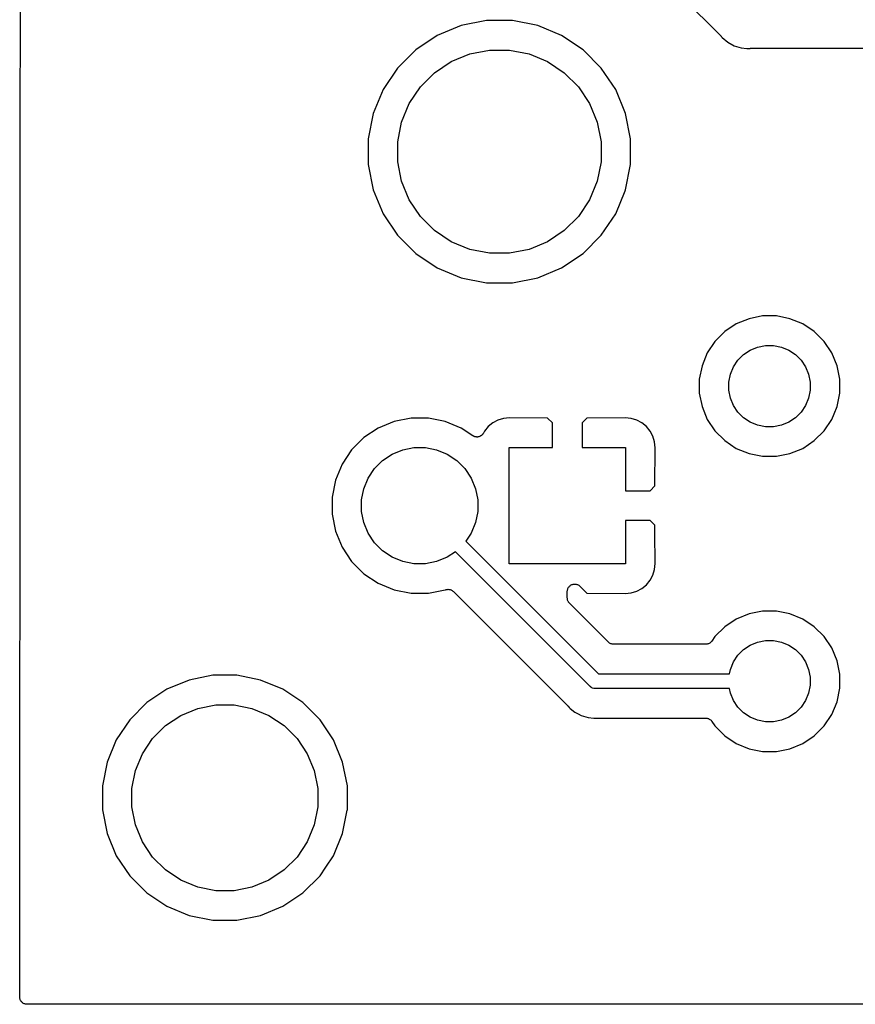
# Model space of a CAD drawing. Extents: x 1.11 to 3.55, y -2.64 to -1.26.
# Tile 1 of 19: x 1.11 to 1.68, y -2.63 to -1.96. Entities that reach past the tile are written whole.
import ezdxf

# ---------------------------------------------------------------- set-up
doc = ezdxf.new("R2010")
doc.units = 0
doc.header["$MEASUREMENT"] = 0
doc.layers.add('BLACK', color=7, linetype='CONTINUOUS')

msp = doc.modelspace()

# ---------------------------------------------------------------- linework, layer by layer
at = {"layer": 'BLACK', "linetype": 'CONTINUOUS'}
for p, q in [((1.11341, -2.04481), (1.11374, -1.58041)), ((1.50793, -1.89557), (1.588, -1.97564)), ((1.41207, -1.96858), (1.39589, -1.97528)), ((1.42924, -1.96517), (1.41207, -1.96858)), ((1.44676, -1.96517), (1.42924, -1.96517)), ((1.46393, -1.96858), (1.44676, -1.96517)), ((1.48011, -1.97528), (1.46393, -1.96858)), ((1.39589, -1.97528), (1.38133, -1.98501)), ((1.49467, -1.98501), (1.48011, -1.97528)), ((1.588, -1.97564), (1.58805, -1.97569)), ((1.58805, -1.97569), (1.58818, -1.97585)), ((1.58818, -1.97585), (1.58833, -1.976)), ((1.58833, -1.976), (1.58895, -1.97676)), ((1.58895, -1.97676), (1.59276, -1.97989)), ((1.59276, -1.97989), (1.5971, -1.98221)), ((1.5971, -1.98221), (1.60182, -1.98364)), ((1.38133, -1.98501), (1.36895, -1.99739)), ((1.40536, -1.99301), (1.4179, -1.98781)), ((1.4179, -1.98781), (1.43121, -1.98517)), ((1.43121, -1.98517), (1.44479, -1.98517)), ((1.44479, -1.98517), (1.4581, -1.98781)), ((1.4581, -1.98781), (1.47064, -1.99301)), ((1.50705, -1.99739), (1.49467, -1.98501)), ((1.60182, -1.98364), (1.60573, -1.98402)), ((1.60573, -1.98402), (1.60573, -1.98402)), ((1.60573, -1.98402), (1.60672, -1.98412)), ((1.60672, -1.98412), (1.6077, -1.98402)), ((1.6077, -1.98402), (1.60777, -1.98402)), ((1.60777, -1.98402), (1.60798, -1.98402)), ((1.60798, -1.98402), (1.60819, -1.984)), ((1.60819, -1.984), (2.44659, -1.984)), ((1.39408, -2.00055), (1.40536, -1.99301)), ((1.47064, -1.99301), (1.48192, -2.00055)), ((1.36895, -1.99739), (1.35922, -2.01195)), ((1.38448, -2.01014), (1.39408, -2.00055)), ((1.48192, -2.00055), (1.49152, -2.01014)), ((1.51678, -2.01195), (1.50705, -1.99739)), ((1.35922, -2.01195), (1.35252, -2.02813)), ((1.37694, -2.02143), (1.38448, -2.01014)), ((1.49152, -2.01014), (1.49906, -2.02143)), ((1.52348, -2.02813), (1.51678, -2.01195)), ((1.37175, -2.03397), (1.37694, -2.02143)), ((1.49906, -2.02143), (1.50425, -2.03397)), ((1.35252, -2.02813), (1.3491, -2.04531)), ((1.5269, -2.04531), (1.52348, -2.02813)), ((1.3691, -2.04728), (1.37175, -2.03397)), ((1.50425, -2.03397), (1.5069, -2.04728)), ((1.1133, -2.20782), (1.11341, -2.04481)), ((1.11341, -2.04481), (1.11341, -2.04481)), ((1.3491, -2.04531), (1.3491, -2.06282)), ((1.3691, -2.06085), (1.3691, -2.04728)), ((1.5069, -2.04728), (1.5069, -2.06085)), ((1.5269, -2.06282), (1.5269, -2.04531)), ((1.37175, -2.07416), (1.3691, -2.06085)), ((1.5069, -2.06085), (1.50425, -2.07416)), ((1.3491, -2.06282), (1.35252, -2.07999)), ((1.52348, -2.07999), (1.5269, -2.06282)), ((1.37694, -2.0867), (1.37175, -2.07416)), ((1.50425, -2.07416), (1.49906, -2.0867)), ((1.35252, -2.07999), (1.35922, -2.09617)), ((1.51678, -2.09617), (1.52323, -2.08059)), ((1.52323, -2.08059), (1.52324, -2.08059)), ((1.52324, -2.08059), (1.52348, -2.07999)), ((1.38448, -2.09798), (1.37694, -2.0867)), ((1.49906, -2.0867), (1.49152, -2.09798)), ((1.35922, -2.09617), (1.36895, -2.11073)), ((1.39408, -2.10758), (1.38448, -2.09798)), ((1.49152, -2.09798), (1.48192, -2.10758)), ((1.50705, -2.11073), (1.51678, -2.09617)), ((1.40536, -2.11512), (1.39408, -2.10758)), ((1.48192, -2.10758), (1.47064, -2.11512)), ((1.36895, -2.11073), (1.38133, -2.12311)), ((1.4179, -2.12031), (1.40536, -2.11512)), ((1.47064, -2.11512), (1.4581, -2.12031)), ((1.49467, -2.12311), (1.50705, -2.11073)), ((1.43121, -2.12296), (1.4179, -2.12031)), ((1.4581, -2.12031), (1.44479, -2.12296)), ((1.38133, -2.12311), (1.39589, -2.13284)), ((1.44479, -2.12296), (1.43121, -2.12296)), ((1.48011, -2.13284), (1.49467, -2.12311)), ((1.39589, -2.13284), (1.41207, -2.13954)), ((1.46393, -2.13954), (1.48011, -2.13284)), ((1.41207, -2.13954), (1.42924, -2.14296)), ((1.44676, -2.14296), (1.46393, -2.13954)), ((1.42924, -2.14296), (1.44676, -2.14296)), ((1.60713, -2.16727), (1.59847, -2.17085)), ((1.61632, -2.16544), (1.60713, -2.16727)), ((1.62568, -2.16544), (1.61632, -2.16544)), ((1.63487, -2.16727), (1.62568, -2.16544)), ((1.64353, -2.17085), (1.63487, -2.16727)), ((1.59847, -2.17085), (1.59068, -2.17606)), ((1.65132, -2.17606), (1.64353, -2.17085)), ((1.59068, -2.17606), (1.58406, -2.18268)), ((1.65794, -2.18268), (1.65132, -2.17606)), ((1.58406, -2.18268), (1.57885, -2.19047)), ((1.60343, -2.19159), (1.60795, -2.18858)), ((1.60795, -2.18858), (1.61296, -2.1865)), ((1.61296, -2.1865), (1.61829, -2.18544)), ((1.61829, -2.18544), (1.62371, -2.18544)), ((1.62371, -2.18544), (1.62904, -2.1865)), ((1.62904, -2.1865), (1.63405, -2.18858)), ((1.63405, -2.18858), (1.63857, -2.19159)), ((1.66315, -2.19047), (1.65794, -2.18268)), ((1.57885, -2.19047), (1.57527, -2.19913)), ((1.59658, -2.19995), (1.59959, -2.19543)), ((1.59959, -2.19543), (1.60343, -2.19159)), ((1.63857, -2.19159), (1.64241, -2.19543)), ((1.64241, -2.19543), (1.64542, -2.19995)), ((1.66673, -2.19913), (1.66315, -2.19047)), ((1.57527, -2.19913), (1.57344, -2.20832)), ((1.5945, -2.20496), (1.59658, -2.19995)), ((1.64542, -2.19995), (1.6475, -2.20496)), ((1.66856, -2.20832), (1.66673, -2.19913)), ((1.11324, -2.28766), (1.1133, -2.20782)), ((1.1133, -2.20782), (1.1133, -2.20782)), ((1.57344, -2.20832), (1.57344, -2.21768)), ((1.59344, -2.21029), (1.5945, -2.20496)), ((1.6475, -2.20496), (1.64856, -2.21029)), ((1.66856, -2.21768), (1.66856, -2.20832)), ((1.59344, -2.21571), (1.59344, -2.21029)), ((1.5945, -2.22104), (1.59344, -2.21571)), ((1.64856, -2.21571), (1.6475, -2.22104)), ((1.64856, -2.21029), (1.64856, -2.21571)), ((1.57344, -2.21768), (1.57527, -2.22687)), ((1.59658, -2.22605), (1.5945, -2.22104)), ((1.6475, -2.22104), (1.64542, -2.22605)), ((1.66673, -2.22687), (1.66856, -2.21768)), ((1.57527, -2.22687), (1.57885, -2.23553)), ((1.59959, -2.23057), (1.59658, -2.22605)), ((1.64542, -2.22605), (1.64241, -2.23057)), ((1.66473, -2.23172), (1.66673, -2.22687)), ((1.37815, -2.23463), (1.36668, -2.23691)), ((1.38985, -2.23463), (1.37815, -2.23463)), ((1.40132, -2.23691), (1.38985, -2.23463)), ((1.44071, -2.23492), (1.43694, -2.23606)), ((1.44486, -2.23451), (1.44071, -2.23492)), ((1.47067, -2.23462), (1.44486, -2.23451)), ((1.474, -2.23795), (1.47067, -2.23462)), ((1.49733, -2.23462), (1.494, -2.23795)), ((1.52314, -2.23451), (1.49733, -2.23462)), ((1.52729, -2.23492), (1.52314, -2.23451)), ((1.53106, -2.23606), (1.52729, -2.23492)), ((1.57885, -2.23553), (1.58406, -2.24332)), ((1.60343, -2.23441), (1.59959, -2.23057)), ((1.60795, -2.23742), (1.60343, -2.23441)), ((1.63857, -2.23441), (1.63405, -2.23742)), ((1.64241, -2.23057), (1.63857, -2.23441)), ((1.65794, -2.24332), (1.66315, -2.23553)), ((1.66315, -2.23553), (1.66473, -2.23172)), ((1.66473, -2.23172), (1.66473, -2.23172)), ((1.35588, -2.24139), (1.34615, -2.24788)), ((1.36668, -2.23691), (1.35588, -2.24139)), ((1.41212, -2.24139), (1.40132, -2.23691)), ((1.41999, -2.24665), (1.41212, -2.24139)), ((1.43042, -2.24042), (1.42792, -2.24346)), ((1.43346, -2.23792), (1.43042, -2.24042)), ((1.43694, -2.23606), (1.43346, -2.23792)), ((1.474, -2.25463), (1.474, -2.23795)), ((1.494, -2.23795), (1.494, -2.25463)), ((1.53454, -2.23792), (1.53106, -2.23606)), ((1.53758, -2.24042), (1.53454, -2.23792)), ((1.54008, -2.24346), (1.53758, -2.24042)), ((1.61296, -2.2395), (1.60795, -2.23742)), ((1.61829, -2.24056), (1.61296, -2.2395)), ((1.62371, -2.24056), (1.61829, -2.24056)), ((1.62904, -2.2395), (1.62371, -2.24056)), ((1.63405, -2.23742), (1.62904, -2.2395)), ((1.34615, -2.24788), (1.33788, -2.25615)), ((1.4202, -2.24675), (1.41999, -2.24665)), ((1.42038, -2.24688), (1.4202, -2.24675)), ((1.42062, -2.24698), (1.42038, -2.24688)), ((1.42085, -2.24711), (1.42062, -2.24698)), ((1.42107, -2.24717), (1.42085, -2.24711)), ((1.42128, -2.24726), (1.42107, -2.24717)), ((1.42154, -2.24732), (1.42128, -2.24726)), ((1.42179, -2.24739), (1.42154, -2.24732)), ((1.42202, -2.24741), (1.42179, -2.24739)), ((1.42224, -2.24746), (1.42202, -2.24741)), ((1.4225, -2.24746), (1.42224, -2.24746)), ((1.42276, -2.24749), (1.4225, -2.24746)), ((1.42299, -2.24747), (1.42276, -2.24749)), ((1.42321, -2.24747), (1.42299, -2.24747)), ((1.42347, -2.24742), (1.42321, -2.24747)), ((1.42373, -2.2474), (1.42347, -2.24742)), ((1.42395, -2.24733), (1.42373, -2.2474)), ((1.42417, -2.24729), (1.42395, -2.24733)), ((1.42442, -2.24719), (1.42417, -2.24729)), ((1.42467, -2.24712), (1.42442, -2.24719)), ((1.42487, -2.24701), (1.42467, -2.24712)), ((1.42508, -2.24693), (1.42487, -2.24701)), ((1.4253, -2.24678), (1.42508, -2.24693)), ((1.42553, -2.24666), (1.4253, -2.24678)), ((1.42571, -2.24652), (1.42553, -2.24666)), ((1.4259, -2.24639), (1.42571, -2.24652)), ((1.42608, -2.24621), (1.4259, -2.24639)), ((1.42629, -2.24605), (1.42608, -2.24621)), ((1.42643, -2.24587), (1.42629, -2.24605)), ((1.4266, -2.24571), (1.42643, -2.24587)), ((1.42674, -2.2455), (1.4266, -2.24571)), ((1.42691, -2.2453), (1.42674, -2.2455)), ((1.42702, -2.2451), (1.42691, -2.2453)), ((1.42715, -2.24491), (1.42702, -2.2451)), ((1.42718, -2.24485), (1.42715, -2.24491)), ((1.42792, -2.24346), (1.42718, -2.24485)), ((1.54194, -2.24694), (1.54008, -2.24346)), ((1.54308, -2.25071), (1.54194, -2.24694)), ((1.58406, -2.24332), (1.59068, -2.24994)), ((1.65132, -2.24994), (1.65794, -2.24332)), ((1.37252, -2.25614), (1.38012, -2.25463)), ((1.38012, -2.25463), (1.38788, -2.25463)), ((1.38788, -2.25463), (1.39548, -2.25614)), ((1.44463, -2.33337), (1.44463, -2.25463)), ((1.44463, -2.25463), (1.474, -2.25463)), ((1.494, -2.25463), (1.52337, -2.25463)), ((1.52337, -2.25463), (1.52337, -2.284)), ((1.54349, -2.25486), (1.54308, -2.25071)), ((1.54338, -2.28067), (1.54349, -2.25486)), ((1.59068, -2.24994), (1.59847, -2.25515)), ((1.59847, -2.25515), (1.60713, -2.25873)), ((1.63487, -2.25873), (1.64353, -2.25515)), ((1.64353, -2.25515), (1.65132, -2.24994)), ((1.33788, -2.25615), (1.33139, -2.26588)), ((1.3589, -2.26342), (1.36535, -2.25911)), ((1.36535, -2.25911), (1.37252, -2.25614)), ((1.39548, -2.25614), (1.40265, -2.25911)), ((1.40265, -2.25911), (1.4091, -2.26342)), ((1.60713, -2.25873), (1.61632, -2.26056)), ((1.61632, -2.26056), (1.62568, -2.26056)), ((1.62568, -2.26056), (1.63487, -2.25873)), ((1.33139, -2.26588), (1.32691, -2.27668)), ((1.34911, -2.27535), (1.35342, -2.2689)), ((1.35342, -2.2689), (1.3589, -2.26342)), ((1.4091, -2.26342), (1.41458, -2.2689)), ((1.41458, -2.2689), (1.41889, -2.27535)), ((1.34614, -2.28252), (1.34911, -2.27535)), ((1.41889, -2.27535), (1.42186, -2.28252)), ((1.32691, -2.27668), (1.32463, -2.28815)), ((1.34463, -2.29012), (1.34614, -2.28252)), ((1.42186, -2.28252), (1.42337, -2.29012)), ((1.54005, -2.284), (1.54338, -2.28067)), ((1.1131, -2.48333), (1.11324, -2.28766)), ((1.11324, -2.28766), (1.11324, -2.28766)), ((1.32463, -2.28815), (1.32463, -2.29985)), ((1.52337, -2.284), (1.54005, -2.284)), ((1.34463, -2.29788), (1.34463, -2.29012)), ((1.42337, -2.29012), (1.42337, -2.29788)), ((1.32463, -2.29985), (1.32691, -2.31132)), ((1.34614, -2.30548), (1.34463, -2.29788)), ((1.42337, -2.29788), (1.42186, -2.30548)), ((1.34911, -2.31265), (1.34614, -2.30548)), ((1.42186, -2.30548), (1.41889, -2.31265)), ((1.54005, -2.304), (1.52337, -2.304)), ((1.52337, -2.304), (1.52337, -2.33337)), ((1.54338, -2.30733), (1.54005, -2.304)), ((1.5434, -2.31236), (1.54338, -2.30733)), ((1.32691, -2.31132), (1.33139, -2.32212)), ((1.35342, -2.3191), (1.34911, -2.31265)), ((1.41889, -2.31265), (1.41522, -2.31815)), ((1.54349, -2.33314), (1.5434, -2.31236)), ((1.33139, -2.32212), (1.33788, -2.33185)), ((1.3589, -2.32458), (1.35342, -2.3191)), ((1.41522, -2.31815), (1.50507, -2.408)), ((1.36535, -2.32889), (1.3589, -2.32458)), ((1.37252, -2.33186), (1.36535, -2.32889)), ((1.40265, -2.32889), (1.39548, -2.33186)), ((1.40815, -2.32522), (1.40265, -2.32889)), ((1.49929, -2.41636), (1.40815, -2.32522)), ((1.33788, -2.33185), (1.34615, -2.34012)), ((1.38012, -2.33337), (1.37252, -2.33186)), ((1.38788, -2.33337), (1.38012, -2.33337)), ((1.39548, -2.33186), (1.38788, -2.33337)), ((1.52337, -2.33337), (1.44463, -2.33337)), ((1.54308, -2.33729), (1.54349, -2.33314)), ((1.34615, -2.34012), (1.35588, -2.34661)), ((1.54008, -2.34454), (1.54194, -2.34106)), ((1.54194, -2.34106), (1.54308, -2.33729)), ((1.35588, -2.34661), (1.36668, -2.35109)), ((1.48486, -2.34931), (1.48487, -2.3493)), ((1.48487, -2.3493), (1.48518, -2.34893)), ((1.48487, -2.3493), (1.48487, -2.3493)), ((1.48518, -2.34893), (1.48549, -2.34856)), ((1.48549, -2.34856), (1.4855, -2.34855)), ((1.4855, -2.34855), (1.48587, -2.34825)), ((1.4855, -2.34855), (1.4855, -2.34855)), ((1.48587, -2.34825), (1.48625, -2.34795)), ((1.48625, -2.34795), (1.48626, -2.34794)), ((1.48626, -2.34794), (1.48669, -2.34771)), ((1.48626, -2.34794), (1.48626, -2.34794)), ((1.48669, -2.34771), (1.48711, -2.34749)), ((1.48711, -2.34749), (1.48712, -2.34749)), ((1.48712, -2.34749), (1.48713, -2.34748)), ((1.48713, -2.34748), (1.48759, -2.34735)), ((1.48759, -2.34735), (1.48805, -2.34721)), ((1.48805, -2.34721), (1.48805, -2.34721)), ((1.48805, -2.34721), (1.48806, -2.34721)), ((1.48806, -2.34721), (1.48854, -2.34717)), ((1.48854, -2.34717), (1.48902, -2.34712)), ((1.48902, -2.34712), (1.48903, -2.34712)), ((1.48903, -2.34712), (1.48903, -2.34712)), ((1.48903, -2.34712), (1.48951, -2.34717)), ((1.48951, -2.34717), (1.48999, -2.34722)), ((1.48999, -2.34722), (1.49, -2.34722)), ((1.49, -2.34722), (1.49001, -2.34722)), ((1.49001, -2.34722), (1.49047, -2.34737)), ((1.49047, -2.34737), (1.49092, -2.3475)), ((1.49092, -2.3475), (1.49093, -2.34751)), ((1.49093, -2.34751), (1.49094, -2.34751)), ((1.49094, -2.34751), (1.49137, -2.34774)), ((1.49137, -2.34774), (1.49178, -2.34797)), ((1.49178, -2.34797), (1.49179, -2.34797)), ((1.49179, -2.34797), (1.4918, -2.34797)), ((1.4918, -2.34797), (1.49216, -2.34828)), ((1.49216, -2.34828), (1.49254, -2.34858)), ((1.49254, -2.34858), (1.49733, -2.35338)), ((1.53454, -2.35008), (1.53758, -2.34758)), ((1.53758, -2.34758), (1.54008, -2.34454)), ((1.36668, -2.35109), (1.37815, -2.35337)), ((1.37815, -2.35337), (1.38985, -2.35337)), ((1.38985, -2.35337), (1.40132, -2.35109)), ((1.40132, -2.35109), (1.40135, -2.35107)), ((1.40135, -2.35107), (1.40138, -2.35106)), ((1.40138, -2.35106), (1.40142, -2.35105)), ((1.40138, -2.35106), (1.40138, -2.35106)), ((1.40138, -2.35106), (1.40138, -2.35106)), ((1.40142, -2.35105), (1.40187, -2.35092)), ((1.40187, -2.35092), (1.40231, -2.35079)), ((1.40231, -2.35079), (1.40233, -2.35078)), ((1.40233, -2.35078), (1.40236, -2.35078)), ((1.40236, -2.35078), (1.40282, -2.35074)), ((1.40282, -2.35074), (1.40328, -2.35069)), ((1.40328, -2.35069), (1.40331, -2.3507)), ((1.40331, -2.3507), (1.40333, -2.35069)), ((1.40333, -2.35069), (1.40379, -2.35074)), ((1.40379, -2.35074), (1.40426, -2.35079)), ((1.40426, -2.35079), (1.40428, -2.3508)), ((1.40428, -2.3508), (1.4043, -2.3508)), ((1.4043, -2.3508), (1.40474, -2.35094)), ((1.40474, -2.35094), (1.40519, -2.35108)), ((1.40519, -2.35108), (1.40521, -2.35109)), ((1.40521, -2.35109), (1.40523, -2.35109)), ((1.40523, -2.35109), (1.40564, -2.35132)), ((1.40564, -2.35132), (1.40605, -2.35154)), ((1.40605, -2.35154), (1.40607, -2.35155)), ((1.40607, -2.35155), (1.40608, -2.35156)), ((1.40608, -2.35156), (1.40644, -2.35186)), ((1.40644, -2.35186), (1.4068, -2.35216)), ((1.4068, -2.35216), (1.48428, -2.42964)), ((1.484, -2.35205), (1.48405, -2.35157)), ((1.484, -2.35207), (1.484, -2.35205)), ((1.484, -2.35212), (1.484, -2.35207)), ((1.484, -2.35207), (1.484, -2.35207)), ((1.484, -2.35207), (1.484, -2.35207)), ((1.484, -2.35657), (1.484, -2.35212)), ((1.48405, -2.35157), (1.48411, -2.3511)), ((1.48411, -2.35108), (1.48426, -2.35062)), ((1.48411, -2.35109), (1.48411, -2.35108)), ((1.48411, -2.3511), (1.48411, -2.35109)), ((1.48426, -2.35062), (1.4844, -2.35017)), ((1.4844, -2.35015), (1.48463, -2.34973)), ((1.4844, -2.35016), (1.4844, -2.35015)), ((1.4844, -2.35017), (1.4844, -2.35016)), ((1.48463, -2.34973), (1.48486, -2.34931)), ((1.49733, -2.35338), (1.52314, -2.35349)), ((1.52314, -2.35349), (1.52729, -2.35308)), ((1.52729, -2.35308), (1.53106, -2.35194)), ((1.53106, -2.35194), (1.53454, -2.35008)), ((1.48405, -2.35703), (1.484, -2.35657)), ((1.48409, -2.35749), (1.48405, -2.35703)), ((1.48409, -2.35752), (1.48409, -2.35749)), ((1.4841, -2.35754), (1.48409, -2.35752)), ((1.48423, -2.35799), (1.4841, -2.35754)), ((1.48436, -2.35843), (1.48423, -2.35799)), ((1.48437, -2.35845), (1.48436, -2.35843)), ((1.48438, -2.35848), (1.48437, -2.35845)), ((1.48459, -2.35889), (1.48438, -2.35848)), ((1.48481, -2.3593), (1.48459, -2.35889)), ((1.48482, -2.35932), (1.48481, -2.3593)), ((1.48484, -2.35934), (1.48482, -2.35932)), ((1.48513, -2.3597), (1.48484, -2.35934)), ((1.48542, -2.36006), (1.48513, -2.3597)), ((1.48545, -2.3601), (1.48542, -2.36006)), ((1.48546, -2.36011), (1.48545, -2.3601)), ((1.48545, -2.3601), (1.48545, -2.3601)), ((1.48545, -2.3601), (1.48545, -2.3601)), ((1.51189, -2.38654), (1.48546, -2.36011)), ((1.60713, -2.36727), (1.59847, -2.37085)), ((1.61632, -2.36544), (1.60713, -2.36727)), ((1.62568, -2.36544), (1.61632, -2.36544)), ((1.63487, -2.36727), (1.62568, -2.36544)), ((1.64353, -2.37085), (1.63487, -2.36727)), ((1.59847, -2.37085), (1.59068, -2.37606)), ((1.65132, -2.37606), (1.64353, -2.37085)), ((1.59068, -2.37606), (1.58406, -2.38268)), ((1.65794, -2.38268), (1.65132, -2.37606)), ((1.51225, -2.38683), (1.51189, -2.38654)), ((1.5126, -2.38713), (1.51225, -2.38683)), ((1.51262, -2.38714), (1.5126, -2.38713)), ((1.51264, -2.38715), (1.51262, -2.38714)), ((1.51305, -2.38737), (1.51264, -2.38715)), ((1.51346, -2.3876), (1.51305, -2.38737)), ((1.51348, -2.3876), (1.51346, -2.3876)), ((1.5135, -2.38762), (1.51348, -2.3876)), ((1.51395, -2.38775), (1.5135, -2.38762)), ((1.51439, -2.38789), (1.51395, -2.38775)), ((1.51441, -2.38789), (1.51439, -2.38789)), ((1.51444, -2.3879), (1.51441, -2.38789)), ((1.5149, -2.38795), (1.51444, -2.3879)), ((1.51536, -2.388), (1.5149, -2.38795)), ((1.51541, -2.388), (1.51536, -2.388)), ((1.51543, -2.388), (1.51541, -2.388)), ((1.51541, -2.388), (1.51541, -2.388)), ((1.51541, -2.388), (1.51541, -2.388)), ((1.57783, -2.388), (1.51543, -2.388)), ((1.5783, -2.38795), (1.57783, -2.388)), ((1.57876, -2.38791), (1.5783, -2.38795)), ((1.57878, -2.38791), (1.57876, -2.38791)), ((1.5788, -2.3879), (1.57878, -2.38791)), ((1.57925, -2.38777), (1.5788, -2.3879)), ((1.57969, -2.38764), (1.57925, -2.38777)), ((1.57972, -2.38763), (1.57969, -2.38764)), ((1.57974, -2.38762), (1.57972, -2.38763)), ((1.58015, -2.3874), (1.57974, -2.38762)), ((1.58056, -2.38719), (1.58015, -2.3874)), ((1.58058, -2.38718), (1.58056, -2.38719)), ((1.5806, -2.38716), (1.58058, -2.38718)), ((1.58096, -2.38687), (1.5806, -2.38716)), ((1.58132, -2.38658), (1.58096, -2.38687)), ((1.58134, -2.38656), (1.58132, -2.38658)), ((1.58136, -2.38655), (1.58134, -2.38656)), ((1.58165, -2.38619), (1.58136, -2.38655)), ((1.58195, -2.38584), (1.58165, -2.38619)), ((1.58198, -2.3858), (1.58195, -2.38584)), ((1.58199, -2.38578), (1.58198, -2.3858)), ((1.58198, -2.3858), (1.58198, -2.3858)), ((1.58198, -2.3858), (1.58198, -2.3858)), ((1.58406, -2.38268), (1.58199, -2.38578)), ((1.60343, -2.39159), (1.60795, -2.38858)), ((1.60795, -2.38858), (1.61296, -2.3865)), ((1.61296, -2.3865), (1.61829, -2.38544)), ((1.61829, -2.38544), (1.62371, -2.38544)), ((1.62371, -2.38544), (1.62904, -2.3865)), ((1.62904, -2.3865), (1.63405, -2.38858)), ((1.63405, -2.38858), (1.63857, -2.39159)), ((1.66315, -2.39047), (1.65794, -2.38268)), ((1.59658, -2.39995), (1.59959, -2.39543)), ((1.59959, -2.39543), (1.60343, -2.39159)), ((1.63857, -2.39159), (1.64241, -2.39543)), ((1.64241, -2.39543), (1.64542, -2.39995)), ((1.66673, -2.39913), (1.66315, -2.39047)), ((1.5945, -2.40496), (1.59658, -2.39995)), ((1.64542, -2.39995), (1.6475, -2.40496)), ((1.66856, -2.40832), (1.66673, -2.39913)), ((1.24383, -2.40901), (1.22779, -2.4122)), ((1.26017, -2.40901), (1.24383, -2.40901)), ((1.27621, -2.4122), (1.26017, -2.40901)), ((1.50507, -2.408), (1.5939, -2.408)), ((1.5939, -2.408), (1.5945, -2.40496)), ((1.6475, -2.40496), (1.64856, -2.41029)), ((1.66856, -2.41768), (1.66856, -2.40832)), ((1.22779, -2.4122), (1.21269, -2.41845)), ((1.29131, -2.41845), (1.27621, -2.4122)), ((1.64856, -2.41571), (1.6475, -2.42104)), ((1.64856, -2.41029), (1.64856, -2.41571)), ((1.21269, -2.41845), (1.1991, -2.42754)), ((1.3049, -2.42754), (1.29131, -2.41845)), ((1.49945, -2.41655), (1.49929, -2.41636)), ((1.5001, -2.41709), (1.49945, -2.41655)), ((1.50021, -2.41718), (1.5001, -2.41709)), ((1.50108, -2.41764), (1.50021, -2.41718)), ((1.50202, -2.41793), (1.50108, -2.41764)), ((1.503, -2.41802), (1.50202, -2.41793)), ((1.50325, -2.418), (1.503, -2.41802)), ((1.5939, -2.418), (1.50325, -2.418)), ((1.5945, -2.42104), (1.5939, -2.418)), ((1.59658, -2.42605), (1.5945, -2.42104)), ((1.6475, -2.42104), (1.64542, -2.42605)), ((1.66673, -2.42687), (1.66856, -2.41768)), ((1.1991, -2.42754), (1.18754, -2.4391)), ((1.23363, -2.43143), (1.2458, -2.42901)), ((1.2458, -2.42901), (1.2582, -2.42901)), ((1.2582, -2.42901), (1.27037, -2.43143)), ((1.31646, -2.4391), (1.3049, -2.42754)), ((1.59959, -2.43057), (1.59658, -2.42605)), ((1.64542, -2.42605), (1.64241, -2.43057)), ((1.66315, -2.43553), (1.66673, -2.42687)), ((1.22216, -2.43618), (1.23363, -2.43143)), ((1.27037, -2.43143), (1.28184, -2.43618)), ((1.48428, -2.42964), (1.48433, -2.42969)), ((1.48433, -2.42969), (1.48446, -2.42985)), ((1.48446, -2.42985), (1.48461, -2.43)), ((1.48461, -2.43), (1.48524, -2.43076)), ((1.48524, -2.43076), (1.486, -2.43139)), ((1.486, -2.43139), (1.486, -2.43139)), ((1.486, -2.43139), (1.48904, -2.43389)), ((1.48904, -2.43389), (1.49139, -2.43514)), ((1.49139, -2.43514), (1.49339, -2.43621)), ((1.60343, -2.43441), (1.59959, -2.43057)), ((1.60795, -2.43742), (1.60343, -2.43441)), ((1.63857, -2.43441), (1.63405, -2.43742)), ((1.64241, -2.43057), (1.63857, -2.43441)), ((1.65794, -2.44332), (1.66315, -2.43553)), ((1.18754, -2.4391), (1.17845, -2.45269)), ((1.21184, -2.44307), (1.22216, -2.43618)), ((1.28184, -2.43618), (1.29216, -2.44307)), ((1.32555, -2.45269), (1.31646, -2.4391)), ((1.49339, -2.43621), (1.4981, -2.43764)), ((1.4981, -2.43764), (1.50202, -2.43802)), ((1.50202, -2.43802), (1.50202, -2.43802)), ((1.50202, -2.43802), (1.503, -2.43812)), ((1.503, -2.43812), (1.50398, -2.43802)), ((1.50398, -2.43802), (1.50405, -2.43802)), ((1.50405, -2.43802), (1.50426, -2.43802)), ((1.50426, -2.43802), (1.50447, -2.438)), ((1.50447, -2.438), (1.57783, -2.438)), ((1.57783, -2.438), (1.57785, -2.438)), ((1.57785, -2.438), (1.57785, -2.438)), ((1.57785, -2.438), (1.57786, -2.438)), ((1.57786, -2.438), (1.5779, -2.438)), ((1.5779, -2.438), (1.57837, -2.43805)), ((1.57837, -2.43805), (1.57883, -2.4381)), ((1.57883, -2.4381), (1.57885, -2.43811)), ((1.57885, -2.43811), (1.57887, -2.43811)), ((1.57887, -2.43811), (1.57932, -2.43825)), ((1.57932, -2.43825), (1.57976, -2.43839)), ((1.57976, -2.43839), (1.57978, -2.4384)), ((1.57978, -2.4384), (1.5798, -2.4384)), ((1.5798, -2.4384), (1.58021, -2.43863)), ((1.58021, -2.43863), (1.58062, -2.43885)), ((1.58062, -2.43885), (1.58064, -2.43886)), ((1.58064, -2.43886), (1.58066, -2.43887)), ((1.58066, -2.43887), (1.58101, -2.43917)), ((1.58101, -2.43917), (1.58137, -2.43947)), ((1.58137, -2.43947), (1.58139, -2.43949)), ((1.58139, -2.43949), (1.58141, -2.4395)), ((1.58141, -2.4395), (1.5817, -2.43986)), ((1.5817, -2.43986), (1.58199, -2.44022)), ((1.58199, -2.44022), (1.58406, -2.44332)), ((1.61296, -2.4395), (1.60795, -2.43742)), ((1.61829, -2.44056), (1.61296, -2.4395)), ((1.62371, -2.44056), (1.61829, -2.44056)), ((1.62904, -2.4395), (1.62371, -2.44056)), ((1.63405, -2.43742), (1.62904, -2.4395)), ((1.20307, -2.45184), (1.21184, -2.44307)), ((1.29216, -2.44307), (1.30093, -2.45184)), ((1.58406, -2.44332), (1.59068, -2.44994)), ((1.65132, -2.44994), (1.65794, -2.44332)), ((1.17845, -2.45269), (1.1722, -2.46779)), ((1.19618, -2.46216), (1.20307, -2.45184)), ((1.30093, -2.45184), (1.30782, -2.46216)), ((1.3318, -2.46779), (1.32555, -2.45269)), ((1.59068, -2.44994), (1.59847, -2.45515)), ((1.59847, -2.45515), (1.60713, -2.45873)), ((1.63487, -2.45873), (1.64353, -2.45515)), ((1.64353, -2.45515), (1.65132, -2.44994)), ((1.19143, -2.47363), (1.19618, -2.46216)), ((1.30782, -2.46216), (1.31257, -2.47363)), ((1.60713, -2.45873), (1.61632, -2.46056)), ((1.61632, -2.46056), (1.62568, -2.46056)), ((1.62568, -2.46056), (1.63487, -2.45873)), ((1.1722, -2.46779), (1.16901, -2.48383)), ((1.33499, -2.48383), (1.3318, -2.46779)), ((1.18901, -2.4858), (1.19143, -2.47363)), ((1.31257, -2.47363), (1.31499, -2.4858)), ((1.113, -2.62701), (1.1131, -2.48333)), ((1.1131, -2.48333), (1.1131, -2.48333)), ((1.16901, -2.48383), (1.16901, -2.50017)), ((1.18901, -2.4982), (1.18901, -2.4858)), ((1.31499, -2.4858), (1.31499, -2.4982)), ((1.33499, -2.50017), (1.33499, -2.48383)), ((1.16901, -2.50017), (1.1722, -2.51621)), ((1.19143, -2.51037), (1.18901, -2.4982)), ((1.31499, -2.4982), (1.31257, -2.51037)), ((1.3318, -2.51621), (1.33496, -2.50035)), ((1.33496, -2.50034), (1.33499, -2.50017)), ((1.33496, -2.50035), (1.33496, -2.50034)), ((1.19618, -2.52184), (1.19143, -2.51037)), ((1.31257, -2.51037), (1.30782, -2.52184)), ((1.1722, -2.51621), (1.17845, -2.53131)), ((1.20307, -2.53216), (1.19618, -2.52184)), ((1.30782, -2.52184), (1.30093, -2.53216)), ((1.32555, -2.53131), (1.3318, -2.51621)), ((1.17845, -2.53131), (1.18754, -2.5449)), ((1.21184, -2.54093), (1.20307, -2.53216)), ((1.30093, -2.53216), (1.29216, -2.54093)), ((1.32036, -2.53908), (1.32555, -2.53131)), ((1.22216, -2.54782), (1.21184, -2.54093)), ((1.29216, -2.54093), (1.28184, -2.54782)), ((1.31646, -2.5449), (1.32036, -2.53908)), ((1.18754, -2.5449), (1.1991, -2.55646)), ((1.23363, -2.55257), (1.22216, -2.54782)), ((1.28184, -2.54782), (1.27037, -2.55257)), ((1.3049, -2.55646), (1.31646, -2.5449)), ((1.2458, -2.55499), (1.23363, -2.55257)), ((1.2582, -2.55499), (1.2458, -2.55499)), ((1.27037, -2.55257), (1.2582, -2.55499)), ((1.1991, -2.55646), (1.21269, -2.56555)), ((1.29131, -2.56555), (1.3049, -2.55646)), ((1.21269, -2.56555), (1.22779, -2.5718)), ((1.27621, -2.5718), (1.29131, -2.56555)), ((1.22779, -2.5718), (1.24383, -2.57499)), ((1.24383, -2.57499), (1.26017, -2.57499)), ((1.26017, -2.57499), (1.27621, -2.5718)), ((1.11305, -2.62748), (1.113, -2.62701)), ((1.11309, -2.62795), (1.11305, -2.62748)), ((1.1131, -2.62797), (1.11309, -2.62795)), ((1.1131, -2.62798), (1.1131, -2.62797)), ((1.11323, -2.62843), (1.1131, -2.62798)), ((1.11337, -2.62889), (1.11323, -2.62843)), ((1.11337, -2.6289), (1.11337, -2.62889)), ((1.11338, -2.62892), (1.11337, -2.6289)), ((1.1136, -2.62933), (1.11338, -2.62892)), ((1.11382, -2.62975), (1.1136, -2.62933)), ((1.11383, -2.62976), (1.11382, -2.62975)), ((1.11384, -2.62978), (1.11383, -2.62976)), ((1.11413, -2.63015), (1.11384, -2.62978)), ((1.11443, -2.63051), (1.11413, -2.63015)), ((1.11444, -2.63052), (1.11443, -2.63051)), ((1.11445, -2.63054), (1.11444, -2.63052)), ((1.11482, -2.63084), (1.11445, -2.63054)), ((1.11518, -2.63114), (1.11482, -2.63084)), ((1.11519, -2.63115), (1.11518, -2.63114)), ((1.1152, -2.63116), (1.11519, -2.63115)), ((1.11562, -2.63138), (1.1152, -2.63116)), ((1.11603, -2.63161), (1.11562, -2.63138)), ((1.11605, -2.63162), (1.11603, -2.63161)), ((1.11606, -2.63162), (1.11605, -2.63162)), ((1.11651, -2.63176), (1.11606, -2.63162)), ((1.11696, -2.63191), (1.11651, -2.63176)), ((1.11698, -2.63191), (1.11696, -2.63191)), ((1.11699, -2.63191), (1.11698, -2.63191)), ((1.11746, -2.63196), (1.11699, -2.63191)), ((1.11793, -2.63201), (1.11746, -2.63196)), ((1.11796, -2.63201), (1.11793, -2.63201)), ((1.11797, -2.63201), (1.11796, -2.63201)), ((1.11796, -2.63201), (1.11796, -2.63201)), ((1.118, -2.63201), (1.11797, -2.63201)), ((2.91276, -2.63194), (1.118, -2.63201))]:
    msp.add_line(p, q, dxfattribs=at)

doc.saveas('drawing.dxf')
